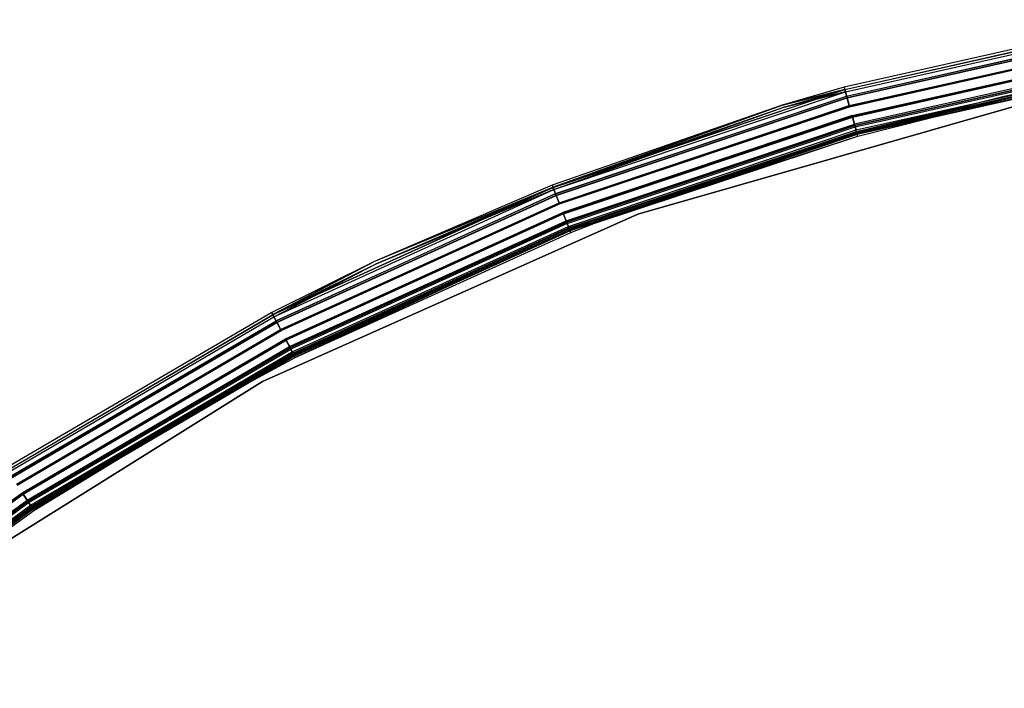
# Model space of a CAD drawing. Extents: x -22.9 to 23, y 4.7 to 50.6.
# Tile 85 of 95: x -12.5 to -4.9, y 45.2 to 50.3. Entities that reach past the tile are written whole.
import ezdxf

# ---------------------------------------------------------------- set-up
doc = ezdxf.new("R2010")
doc.units = 0
doc.header["$LTSCALE"] = 2.54
doc.layers.get('0').update_dxf_attribs({"linetype": 'CONTINUOUS'})

# ---------------------------------------------------------------- blocks, each defined once
blk = doc.blocks.new('HOTEL-MOOD-11783-11791_STL')
at = {"color": 0}
for p, q in [((-3.838, 50.2866, 31.8049), (-6.1424, 49.7698, 31.8049)), ((-3.838, 50.2866, 1.7963), (-6.1424, 49.7698, 1.7963)), ((-3.838, 50.2866, 31.8049), (-6.1424, 49.7698, 31.8049)), ((-3.838, 50.2866, 1.7963), (-6.1424, 49.7698, 1.7963)), ((-6.1374, 49.7517, 31.887), (-3.8348, 50.2682, 31.887)), ((-6.1374, 49.7517, 31.887), (-3.8348, 50.2682, 31.887)), ((-6.1372, 49.7512, 1.7117), (-3.8347, 50.2676, 1.7117)), ((-6.1372, 49.7512, 1.7117), (-3.8347, 50.2676, 1.7117)), ((-6.137, 49.7505, 31.8049), (-3.8346, 50.2669, 31.8049)), ((-6.137, 49.7505, 1.7963), (-3.8346, 50.2669, 1.7963)), ((-6.137, 49.7505, 31.8049), (-3.8346, 50.2669, 31.8049)), ((-6.137, 49.7505, 1.7963), (-3.8346, 50.2669, 1.7963)), ((-6.1325, 49.7344, 31.8783), (-3.8318, 50.2504, 31.8783)), ((-6.1325, 49.7344, 31.8783), (-3.8318, 50.2504, 31.8783)), ((-6.1324, 49.7338, 1.7204), (-3.8317, 50.2498, 1.7204)), ((-6.1324, 49.7338, 1.7204), (-3.8317, 50.2498, 1.7204)), ((-6.1233, 49.7012, 31.9528), (-3.826, 50.2165, 31.9528)), ((-6.1233, 49.7012, 31.9528), (-3.826, 50.2165, 31.9528)), ((-6.1227, 49.6991, 1.6438), (-3.8256, 50.2143, 1.6438)), ((-6.1227, 49.6991, 1.6438), (-3.8256, 50.2143, 1.6438)), ((-6.1199, 49.6892, 31.9371), (-3.8239, 50.2042, 31.9371)), ((-6.1199, 49.6892, 31.9371), (-3.8239, 50.2042, 31.9371)), ((-6.1193, 49.6871, 1.6595), (-3.8235, 50.202, 1.6595)), ((-6.1193, 49.6871, 1.6595), (-3.8235, 50.202, 1.6595)), ((-6.1029, 49.6282, 31.9893), (-3.8132, 50.1417, 31.9893)), ((-6.1029, 49.6282, 31.9893), (-3.8132, 50.1417, 31.9893)), ((-6.1017, 49.6239, 31.9698), (-3.8125, 50.1373, 31.9698)), ((-6.1017, 49.6239, 31.9698), (-3.8125, 50.1373, 31.9698)), ((-6.1017, 49.6238, 1.6061), (-3.8124, 50.1372, 1.6061)), ((-6.1017, 49.6238, 1.6061), (-3.8124, 50.1372, 1.6061)), ((-6.1005, 49.6195, 1.6256), (-3.8117, 50.1328, 1.6256)), ((-6.1005, 49.6195, 1.6256), (-3.8117, 50.1328, 1.6256)), ((-6.0815, 49.5514, 31.9698), (-3.7998, 50.0632, 31.9698)), ((-6.0815, 49.5514, 31.9698), (-3.7998, 50.0632, 31.9698)), ((-6.0803, 49.5471, 31.9893), (-3.7991, 50.0588, 31.9893)), ((-6.0803, 49.5471, 31.9893), (-3.7991, 50.0588, 31.9893)), ((-6.0795, 49.5444, 1.6256), (-3.7986, 50.056, 1.6256)), ((-6.0795, 49.5444, 1.6256), (-3.7986, 50.056, 1.6256)), ((-6.0783, 49.5402, 1.6061), (-3.7978, 50.0517, 1.6061)), ((-6.0783, 49.5402, 1.6061), (-3.7978, 50.0517, 1.6061)), ((-3.7884, 49.9964, 31.9371), (-6.0633, 49.4861, 31.9371)), ((-3.7884, 49.9964, 31.9371), (-6.0633, 49.4861, 31.9371)), ((-6.0607, 49.4768, 1.6593), (-3.7868, 49.9868, 1.6593)), ((-6.0607, 49.4768, 1.6593), (-3.7868, 49.9868, 1.6593)), ((-6.0599, 49.4741, 31.9528), (-3.7863, 49.9841, 31.9528)), ((-6.0599, 49.4741, 31.9528), (-3.7863, 49.9841, 31.9528)), ((-6.0573, 49.4648, 1.6437), (-3.7847, 49.9745, 1.6437)), ((-6.0573, 49.4648, 1.6437), (-3.7847, 49.9745, 1.6437)), ((-6.0506, 49.441, 31.8783), (-3.7805, 49.9501, 31.8783)), ((-6.0506, 49.441, 31.8783), (-3.7805, 49.9501, 31.8783)), ((-6.0476, 49.43, 1.7202), (-3.7786, 49.9389, 1.7202)), ((-6.0476, 49.43, 1.7202), (-3.7786, 49.9389, 1.7202)), ((-6.0461, 49.4248, 31.8049), (-3.7777, 49.9336, 31.8049)), ((-6.0461, 49.4248, 31.8049), (-3.7777, 49.9336, 31.8049)), ((-6.0458, 49.4236, 31.887), (-3.7775, 49.9324, 31.887)), ((-6.0458, 49.4236, 31.887), (-3.7775, 49.9324, 31.887)), ((-6.0427, 49.4126, 1.7115), (-3.7755, 49.9211, 1.7115)), ((-6.0427, 49.4126, 1.7115), (-3.7755, 49.9211, 1.7115)), ((-3.7743, 49.9139, 31.8049), (-6.0408, 49.4056, 31.8049)), ((-3.7743, 49.9139, 31.8049), (-6.0408, 49.4056, 31.8049)), ((-3.7786, 49.9389, 1.7202), (-4.9158, 49.6967, 1.7961)), ((-3.7786, 49.9389, 1.7202), (-4.9158, 49.6967, 1.7961)), ((-3.7756, 49.9217, 1.7961), (-4.9158, 49.6967, 1.7961)), ((-3.7756, 49.9217, 1.7961), (-4.9158, 49.6967, 1.7961)), ((-6.1424, 49.7698, 31.8049), (-6.6173, 49.6317, 31.8049)), ((-6.1424, 49.7698, 1.7963), (-6.6173, 49.6317, 1.7963)), ((-6.1424, 49.7698, 31.8049), (-6.6173, 49.6317, 31.8049)), ((-6.1424, 49.7698, 1.7963), (-6.6173, 49.6317, 1.7963)), ((-6.1424, 49.7698, 31.8049), (-6.1374, 49.7517, 31.887)), ((-6.1424, 49.7698, 31.8049), (-6.1374, 49.7517, 31.887)), ((-6.1424, 49.7698, 1.7963), (-6.1424, 49.7698, 31.8049)), ((-6.1424, 49.7698, 1.7963), (-6.1424, 49.7698, 31.8049)), ((-6.1424, 49.7698, 1.7963), (-6.1372, 49.7512, 1.7117)), ((-6.1424, 49.7698, 1.7963), (-6.1372, 49.7512, 1.7117)), ((-8.3746, 49.0013, 31.887), (-6.1374, 49.7517, 31.887)), ((-8.3746, 49.0013, 31.887), (-6.1374, 49.7517, 31.887)), ((-8.3744, 49.0008, 1.7117), (-6.1372, 49.7512, 1.7117)), ((-8.3744, 49.0008, 1.7117), (-6.1372, 49.7512, 1.7117)), ((-8.368, 48.9845, 31.8783), (-6.1325, 49.7344, 31.8783)), ((-8.368, 48.9845, 31.8783), (-6.1325, 49.7344, 31.8783)), ((-8.3678, 48.984, 1.7204), (-6.1324, 49.7338, 1.7204)), ((-8.3678, 48.984, 1.7204), (-6.1324, 49.7338, 1.7204)), ((-8.3554, 48.9525, 31.9528), (-6.1233, 49.7012, 31.9528)), ((-8.3554, 48.9525, 31.9528), (-6.1233, 49.7012, 31.9528)), ((-8.3546, 48.9504, 1.6438), (-6.1227, 49.6991, 1.6438)), ((-8.3546, 48.9504, 1.6438), (-6.1227, 49.6991, 1.6438)), ((-8.3508, 48.9409, 31.9371), (-6.1199, 49.6892, 31.9371)), ((-8.3508, 48.9409, 31.9371), (-6.1199, 49.6892, 31.9371)), ((-8.35, 48.9388, 1.6595), (-6.1193, 49.6871, 1.6595)), ((-8.35, 48.9388, 1.6595), (-6.1193, 49.6871, 1.6595)), ((-6.6173, 49.6317, 31.8049), (-6.1374, 49.7517, 31.887)), ((-6.6173, 49.6317, 31.8049), (-6.1374, 49.7517, 31.887)), ((-6.1372, 49.7512, 1.7117), (-6.6173, 49.6317, 1.7963)), ((-6.1372, 49.7512, 1.7117), (-6.6173, 49.6317, 1.7963)), ((-6.6115, 49.6126, 31.8049), (-6.137, 49.7505, 31.8049)), ((-6.6115, 49.6126, 1.7963), (-6.137, 49.7505, 1.7963)), ((-6.6115, 49.6126, 31.8049), (-6.137, 49.7505, 31.8049)), ((-6.6115, 49.6126, 1.7963), (-6.137, 49.7505, 1.7963)), ((-6.1325, 49.7344, 31.8783), (-6.6115, 49.6126, 31.8049)), ((-6.1325, 49.7344, 31.8783), (-6.6115, 49.6126, 31.8049)), ((-6.6115, 49.6126, 1.7963), (-6.1324, 49.7338, 1.7204)), ((-6.6115, 49.6126, 1.7963), (-6.1324, 49.7338, 1.7204)), ((-6.1233, 49.7012, 31.9528), (-6.1374, 49.7517, 31.887)), ((-6.1233, 49.7012, 31.9528), (-6.1374, 49.7517, 31.887)), ((-6.1227, 49.6991, 1.6438), (-6.1372, 49.7512, 1.7117)), ((-6.1227, 49.6991, 1.6438), (-6.1372, 49.7512, 1.7117)), ((-6.1325, 49.7344, 31.8783), (-6.137, 49.7505, 31.8049)), ((-6.1325, 49.7344, 31.8783), (-6.137, 49.7505, 31.8049)), ((-6.137, 49.7505, 1.7963), (-6.137, 49.7505, 31.8049)), ((-6.137, 49.7505, 1.7963), (-6.137, 49.7505, 31.8049)), ((-6.137, 49.7505, 1.7963), (-6.1324, 49.7338, 1.7204)), ((-6.137, 49.7505, 1.7963), (-6.1324, 49.7338, 1.7204)), ((-6.1199, 49.6892, 31.9371), (-6.1325, 49.7344, 31.8783)), ((-6.1199, 49.6892, 31.9371), (-6.1325, 49.7344, 31.8783)), ((-6.1324, 49.7338, 1.7204), (-6.1193, 49.6871, 1.6595)), ((-6.1324, 49.7338, 1.7204), (-6.1193, 49.6871, 1.6595)), ((-6.1029, 49.6282, 31.9893), (-6.1233, 49.7012, 31.9528)), ((-6.1029, 49.6282, 31.9893), (-6.1233, 49.7012, 31.9528)), ((-6.1017, 49.6238, 1.6061), (-6.1227, 49.6991, 1.6438)), ((-6.1017, 49.6238, 1.6061), (-6.1227, 49.6991, 1.6438)), ((-6.1017, 49.6239, 31.9698), (-6.1199, 49.6892, 31.9371)), ((-6.1017, 49.6239, 31.9698), (-6.1199, 49.6892, 31.9371)), ((-6.1193, 49.6871, 1.6595), (-6.1005, 49.6195, 1.6256)), ((-6.1193, 49.6871, 1.6595), (-6.1005, 49.6195, 1.6256)), ((-6.0476, 49.43, 1.7202), (-4.9158, 49.6967, 1.7961)), ((-6.0476, 49.43, 1.7202), (-4.9158, 49.6967, 1.7961)), ((-4.9158, 49.6967, 1.7961), (-6.0429, 49.4132, 1.7961)), ((-4.9158, 49.6967, 1.7961), (-6.0429, 49.4132, 1.7961)), ((-6.6173, 49.6317, 31.8049), (-8.3815, 49.0187, 31.8049)), ((-6.6173, 49.6317, 1.7963), (-8.3815, 49.0187, 1.7963)), ((-6.6173, 49.6317, 31.8049), (-8.3815, 49.0187, 31.8049)), ((-6.6173, 49.6317, 1.7963), (-8.3815, 49.0187, 1.7963)), ((-6.6173, 49.6317, 31.8049), (-8.3746, 49.0013, 31.887)), ((-6.6173, 49.6317, 31.8049), (-8.3746, 49.0013, 31.887)), ((-8.3744, 49.0008, 1.7117), (-6.6173, 49.6317, 1.7963)), ((-8.3744, 49.0008, 1.7117), (-6.6173, 49.6317, 1.7963)), ((-8.3742, 49.0001, 31.8049), (-6.6115, 49.6126, 31.8049)), ((-8.3742, 49.0001, 1.7963), (-6.6115, 49.6126, 1.7963)), ((-8.3742, 49.0001, 31.8049), (-6.6115, 49.6126, 31.8049)), ((-8.3742, 49.0001, 1.7963), (-6.6115, 49.6126, 1.7963)), ((-8.368, 48.9845, 31.8783), (-6.6115, 49.6126, 31.8049)), ((-8.368, 48.9845, 31.8783), (-6.6115, 49.6126, 31.8049)), ((-8.3678, 48.984, 1.7204), (-6.6115, 49.6126, 1.7963)), ((-8.3678, 48.984, 1.7204), (-6.6115, 49.6126, 1.7963)), ((-8.3276, 48.8819, 31.9893), (-6.1029, 49.6282, 31.9893)), ((-8.3276, 48.8819, 31.9893), (-6.1029, 49.6282, 31.9893)), ((-8.326, 48.8778, 31.9698), (-6.1017, 49.6239, 31.9698)), ((-8.326, 48.8778, 31.9698), (-6.1017, 49.6239, 31.9698)), ((-8.3259, 48.8777, 1.6061), (-6.1017, 49.6238, 1.6061)), ((-8.3259, 48.8777, 1.6061), (-6.1017, 49.6238, 1.6061)), ((-8.3243, 48.8735, 1.6256), (-6.1005, 49.6195, 1.6256)), ((-8.3243, 48.8735, 1.6256), (-6.1005, 49.6195, 1.6256)), ((-4.6955, 49.6628, 1.8265), (-7.7243, 48.7943, 1.8265)), ((-7.7243, 48.7943, 1.8065), (-4.6955, 49.6628, 1.8065)), ((-4.6955, 49.6628, 1.8265), (-7.7243, 48.7943, 1.8265)), ((-7.7243, 48.7943, 1.8065), (-4.6955, 49.6628, 1.8065)), ((-6.6173, 49.6317, 1.7963), (-6.6173, 49.6317, 31.8049)), ((-6.6173, 49.6317, 1.7963), (-6.6173, 49.6317, 31.8049)), ((-6.6115, 49.6126, 1.7963), (-6.6115, 49.6126, 31.8049)), ((-6.6115, 49.6126, 1.7963), (-6.6115, 49.6126, 31.8049)), ((-4.9114, 49.6771, 1.7961), (-6.0427, 49.4126, 1.7115)), ((-4.9114, 49.6771, 1.7961), (-6.0427, 49.4126, 1.7115)), ((-6.0375, 49.3939, 1.7961), (-4.9114, 49.6771, 1.7961)), ((-6.0375, 49.3939, 1.7961), (-4.9114, 49.6771, 1.7961)), ((-6.0815, 49.5514, 31.9698), (-8.2984, 48.8078, 31.9698)), ((-6.0815, 49.5514, 31.9698), (-8.2984, 48.8078, 31.9698)), ((-8.2968, 48.8037, 31.9893), (-6.0803, 49.5471, 31.9893)), ((-8.2968, 48.8037, 31.9893), (-6.0803, 49.5471, 31.9893)), ((-8.2958, 48.801, 1.6256), (-6.0795, 49.5444, 1.6256)), ((-8.2958, 48.801, 1.6256), (-6.0795, 49.5444, 1.6256)), ((-8.2941, 48.7969, 1.6061), (-6.0783, 49.5402, 1.6061)), ((-8.2941, 48.7969, 1.6061), (-6.0783, 49.5402, 1.6061)), ((-6.0815, 49.5514, 31.9698), (-6.0633, 49.4861, 31.9371)), ((-6.0815, 49.5514, 31.9698), (-6.0633, 49.4861, 31.9371)), ((-6.0599, 49.4741, 31.9528), (-6.0803, 49.5471, 31.9893)), ((-6.0599, 49.4741, 31.9528), (-6.0803, 49.5471, 31.9893)), ((-6.0795, 49.5444, 1.6256), (-6.0607, 49.4768, 1.6593)), ((-6.0795, 49.5444, 1.6256), (-6.0607, 49.4768, 1.6593)), ((-6.0573, 49.4648, 1.6437), (-6.0783, 49.5402, 1.6061)), ((-6.0573, 49.4648, 1.6437), (-6.0783, 49.5402, 1.6061)), ((-8.2736, 48.7447, 31.9371), (-6.0633, 49.4861, 31.9371)), ((-8.2736, 48.7447, 31.9371), (-6.0633, 49.4861, 31.9371)), ((-8.27, 48.7357, 1.6593), (-6.0607, 49.4768, 1.6593)), ((-8.27, 48.7357, 1.6593), (-6.0607, 49.4768, 1.6593)), ((-8.269, 48.7331, 31.9528), (-6.0599, 49.4741, 31.9528)), ((-8.269, 48.7331, 31.9528), (-6.0599, 49.4741, 31.9528)), ((-8.2655, 48.7241, 1.6437), (-6.0573, 49.4648, 1.6437)), ((-8.2655, 48.7241, 1.6437), (-6.0573, 49.4648, 1.6437)), ((-6.0506, 49.441, 31.8783), (-6.0633, 49.4861, 31.9371)), ((-6.0506, 49.441, 31.8783), (-6.0633, 49.4861, 31.9371)), ((-6.0607, 49.4768, 1.6593), (-6.0476, 49.43, 1.7202)), ((-6.0607, 49.4768, 1.6593), (-6.0476, 49.43, 1.7202)), ((-6.0458, 49.4236, 31.887), (-6.0599, 49.4741, 31.9528)), ((-6.0458, 49.4236, 31.887), (-6.0599, 49.4741, 31.9528)), ((-6.0427, 49.4126, 1.7115), (-6.0573, 49.4648, 1.6437)), ((-6.0427, 49.4126, 1.7115), (-6.0573, 49.4648, 1.6437)), ((-8.2564, 48.7011, 31.8783), (-6.0506, 49.441, 31.8783)), ((-8.2564, 48.7011, 31.8783), (-6.0506, 49.441, 31.8783)), ((-8.2522, 48.6905, 1.7202), (-6.0476, 49.43, 1.7202)), ((-8.2522, 48.6905, 1.7202), (-6.0476, 49.43, 1.7202)), ((-8.2503, 48.6855, 31.8049), (-6.0461, 49.4248, 31.8049)), ((-8.2503, 48.6855, 31.8049), (-6.0461, 49.4248, 31.8049)), ((-8.2498, 48.6843, 31.887), (-6.0458, 49.4236, 31.887)), ((-8.2498, 48.6843, 31.887), (-6.0458, 49.4236, 31.887)), ((-8.2456, 48.6737, 1.7115), (-6.0427, 49.4126, 1.7115)), ((-8.2456, 48.6737, 1.7115), (-6.0427, 49.4126, 1.7115)), ((-8.2456, 48.6737, 1.7115), (-6.0375, 49.3939, 1.7961)), ((-8.2456, 48.6737, 1.7115), (-6.0375, 49.3939, 1.7961)), ((-6.0408, 49.4056, 31.8049), (-8.2429, 48.6669, 31.8049)), ((-6.0408, 49.4056, 31.8049), (-8.2429, 48.6669, 31.8049)), ((-8.0695, 48.7429, 1.7961), (-6.0476, 49.43, 1.7202)), ((-8.0695, 48.7429, 1.7961), (-6.0476, 49.43, 1.7202)), ((-6.0429, 49.4132, 1.7961), (-8.0695, 48.7429, 1.7961)), ((-6.0429, 49.4132, 1.7961), (-8.0695, 48.7429, 1.7961)), ((-6.0429, 49.4132, 1.7961), (-8.0623, 48.7242, 1.7961)), ((-6.0429, 49.4132, 1.7961), (-8.0623, 48.7242, 1.7961)), ((-8.0623, 48.7242, 1.7961), (-6.0375, 49.3939, 1.7961)), ((-8.0623, 48.7242, 1.7961), (-6.0375, 49.3939, 1.7961)), ((-6.0461, 49.4248, 31.8049), (-6.0506, 49.441, 31.8783)), ((-6.0461, 49.4248, 31.8049), (-6.0506, 49.441, 31.8783)), ((-6.0429, 49.4132, 1.7961), (-6.0476, 49.43, 1.7202)), ((-6.0429, 49.4132, 1.7961), (-6.0476, 49.43, 1.7202)), ((-6.0408, 49.4056, 31.8049), (-6.0458, 49.4236, 31.887)), ((-6.0408, 49.4056, 31.8049), (-6.0458, 49.4236, 31.887)), ((-6.0375, 49.3939, 1.7961), (-6.0427, 49.4126, 1.7115)), ((-6.0375, 49.3939, 1.7961), (-6.0427, 49.4126, 1.7115)), ((-8.3815, 49.0187, 31.8049), (-9.7434, 48.4309, 31.8049)), ((-8.3815, 49.0187, 1.7963), (-9.7434, 48.4309, 1.7963)), ((-8.3815, 49.0187, 31.8049), (-9.7434, 48.4309, 31.8049)), ((-8.3815, 49.0187, 1.7963), (-9.7434, 48.4309, 1.7963)), ((-8.3815, 49.0187, 31.8049), (-8.3746, 49.0013, 31.887)), ((-8.3815, 49.0187, 31.8049), (-8.3746, 49.0013, 31.887)), ((-8.3815, 49.0187, 1.7963), (-8.3815, 49.0187, 31.8049)), ((-8.3815, 49.0187, 1.7963), (-8.3815, 49.0187, 31.8049)), ((-8.3815, 49.0187, 1.7963), (-8.3744, 49.0008, 1.7117)), ((-8.3815, 49.0187, 1.7963), (-8.3744, 49.0008, 1.7117)), ((-10.5229, 48.0248, 31.887), (-8.3746, 49.0013, 31.887)), ((-10.5229, 48.0248, 31.887), (-8.3746, 49.0013, 31.887)), ((-8.3744, 49.0008, 1.7117), (-10.5226, 48.0243, 1.7117)), ((-8.3744, 49.0008, 1.7117), (-10.5226, 48.0243, 1.7117)), ((-10.5146, 48.0088, 31.8783), (-8.368, 48.9845, 31.8783)), ((-10.5146, 48.0088, 31.8783), (-8.368, 48.9845, 31.8783)), ((-10.5143, 48.0083, 1.7204), (-8.3678, 48.984, 1.7204)), ((-10.5143, 48.0083, 1.7204), (-8.3678, 48.984, 1.7204)), ((-10.4987, 47.9782, 31.9528), (-8.3554, 48.9525, 31.9528)), ((-10.4987, 47.9782, 31.9528), (-8.3554, 48.9525, 31.9528)), ((-8.3546, 48.9504, 1.6438), (-10.4977, 47.9762, 1.6438)), ((-8.3546, 48.9504, 1.6438), (-10.4977, 47.9762, 1.6438)), ((-10.493, 47.9671, 31.9371), (-8.3508, 48.9409, 31.9371)), ((-10.493, 47.9671, 31.9371), (-8.3508, 48.9409, 31.9371)), ((-10.492, 47.9652, 1.6595), (-8.35, 48.9388, 1.6595)), ((-10.492, 47.9652, 1.6595), (-8.35, 48.9388, 1.6595)), ((-8.3746, 49.0013, 31.887), (-9.7434, 48.4309, 31.8049)), ((-8.3746, 49.0013, 31.887), (-9.7434, 48.4309, 31.8049)), ((-8.3744, 49.0008, 1.7117), (-9.7434, 48.4309, 1.7963)), ((-8.3744, 49.0008, 1.7117), (-9.7434, 48.4309, 1.7963)), ((-9.7348, 48.4128, 31.8049), (-8.3742, 49.0001, 31.8049)), ((-9.7348, 48.4128, 1.7963), (-8.3742, 49.0001, 1.7963)), ((-9.7348, 48.4128, 31.8049), (-8.3742, 49.0001, 31.8049)), ((-9.7348, 48.4128, 1.7963), (-8.3742, 49.0001, 1.7963)), ((-8.368, 48.9845, 31.8783), (-9.7348, 48.4128, 31.8049)), ((-8.368, 48.9845, 31.8783), (-9.7348, 48.4128, 31.8049)), ((-9.7348, 48.4128, 1.7963), (-8.3678, 48.984, 1.7204)), ((-9.7348, 48.4128, 1.7963), (-8.3678, 48.984, 1.7204)), ((-8.3554, 48.9525, 31.9528), (-8.3746, 49.0013, 31.887)), ((-8.3554, 48.9525, 31.9528), (-8.3746, 49.0013, 31.887)), ((-8.3546, 48.9504, 1.6438), (-8.3744, 49.0008, 1.7117)), ((-8.3546, 48.9504, 1.6438), (-8.3744, 49.0008, 1.7117)), ((-8.3742, 49.0001, 31.8049), (-8.368, 48.9845, 31.8783)), ((-8.3742, 49.0001, 31.8049), (-8.368, 48.9845, 31.8783)), ((-8.3742, 49.0001, 1.7963), (-8.3742, 49.0001, 31.8049)), ((-8.3742, 49.0001, 1.7963), (-8.3742, 49.0001, 31.8049)), ((-8.3742, 49.0001, 1.7963), (-8.3678, 48.984, 1.7204)), ((-8.3742, 49.0001, 1.7963), (-8.3678, 48.984, 1.7204)), ((-8.3508, 48.9409, 31.9371), (-8.368, 48.9845, 31.8783)), ((-8.3508, 48.9409, 31.9371), (-8.368, 48.9845, 31.8783)), ((-8.3678, 48.984, 1.7204), (-8.35, 48.9388, 1.6595)), ((-8.3678, 48.984, 1.7204), (-8.35, 48.9388, 1.6595)), ((-8.3276, 48.8819, 31.9893), (-8.3554, 48.9525, 31.9528)), ((-8.3276, 48.8819, 31.9893), (-8.3554, 48.9525, 31.9528)), ((-8.3259, 48.8777, 1.6061), (-8.3546, 48.9504, 1.6438)), ((-8.3259, 48.8777, 1.6061), (-8.3546, 48.9504, 1.6438)), ((-8.326, 48.8778, 31.9698), (-8.3508, 48.9409, 31.9371)), ((-8.326, 48.8778, 31.9698), (-8.3508, 48.9409, 31.9371)), ((-8.35, 48.9388, 1.6595), (-8.3243, 48.8735, 1.6256)), ((-8.35, 48.9388, 1.6595), (-8.3243, 48.8735, 1.6256)), ((-10.4638, 47.9109, 31.9893), (-8.3276, 48.8819, 31.9893)), ((-10.4638, 47.9109, 31.9893), (-8.3276, 48.8819, 31.9893)), ((-8.326, 48.8778, 31.9698), (-10.4618, 47.907, 31.9698)), ((-8.326, 48.8778, 31.9698), (-10.4618, 47.907, 31.9698)), ((-8.3259, 48.8777, 1.6061), (-10.4617, 47.9068, 1.6061)), ((-8.3259, 48.8777, 1.6061), (-10.4617, 47.9068, 1.6061)), ((-10.4597, 47.9029, 1.6256), (-8.3243, 48.8735, 1.6256)), ((-10.4597, 47.9029, 1.6256), (-8.3243, 48.8735, 1.6256)), ((-7.7243, 48.7943, 1.8265), (-10.6027, 47.5128, 1.8265)), ((-10.6027, 47.5128, 1.8065), (-7.7243, 48.7943, 1.8065)), ((-7.7243, 48.7943, 1.8265), (-10.6027, 47.5128, 1.8265)), ((-10.6027, 47.5128, 1.8065), (-7.7243, 48.7943, 1.8065)), ((-10.4272, 47.8402, 31.9698), (-8.2984, 48.8078, 31.9698)), ((-10.4272, 47.8402, 31.9698), (-8.2984, 48.8078, 31.9698)), ((-10.4251, 47.8362, 31.9893), (-8.2968, 48.8037, 31.9893)), ((-10.4251, 47.8362, 31.9893), (-8.2968, 48.8037, 31.9893)), ((-10.4238, 47.8337, 1.6256), (-8.2958, 48.801, 1.6256)), ((-10.4238, 47.8337, 1.6256), (-8.2958, 48.801, 1.6256)), ((-8.2941, 48.7969, 1.6061), (-10.4218, 47.8298, 1.6061)), ((-8.2941, 48.7969, 1.6061), (-10.4218, 47.8298, 1.6061)), ((-8.2736, 48.7447, 31.9371), (-8.2984, 48.8078, 31.9698)), ((-8.2736, 48.7447, 31.9371), (-8.2984, 48.8078, 31.9698)), ((-8.269, 48.7331, 31.9528), (-8.2968, 48.8037, 31.9893)), ((-8.269, 48.7331, 31.9528), (-8.2968, 48.8037, 31.9893)), ((-8.2958, 48.801, 1.6256), (-8.27, 48.7357, 1.6593)), ((-8.2958, 48.801, 1.6256), (-8.27, 48.7357, 1.6593)), ((-8.2655, 48.7241, 1.6437), (-8.2941, 48.7969, 1.6061)), ((-8.2655, 48.7241, 1.6437), (-8.2941, 48.7969, 1.6061)), ((-7.7243, 48.7943, 1.8265), (-7.7243, 48.7943, 1.8065)), ((-7.7243, 48.7943, 1.8265), (-7.7243, 48.7943, 1.8065)), ((-10.396, 47.78, 31.9371), (-8.2736, 48.7447, 31.9371)), ((-10.396, 47.78, 31.9371), (-8.2736, 48.7447, 31.9371)), ((-10.3915, 47.7714, 1.6593), (-8.27, 48.7357, 1.6593)), ((-10.3915, 47.7714, 1.6593), (-8.27, 48.7357, 1.6593)), ((-10.3902, 47.7689, 31.9528), (-8.269, 48.7331, 31.9528)), ((-10.3902, 47.7689, 31.9528), (-8.269, 48.7331, 31.9528)), ((-8.2655, 48.7241, 1.6437), (-10.3858, 47.7603, 1.6437)), ((-8.2655, 48.7241, 1.6437), (-10.3858, 47.7603, 1.6437)), ((-8.2564, 48.7011, 31.8783), (-8.2736, 48.7447, 31.9371)), ((-8.2564, 48.7011, 31.8783), (-8.2736, 48.7447, 31.9371)), ((-8.27, 48.7357, 1.6593), (-8.2522, 48.6905, 1.7202)), ((-8.27, 48.7357, 1.6593), (-8.2522, 48.6905, 1.7202)), ((-8.2498, 48.6843, 31.887), (-8.269, 48.7331, 31.9528)), ((-8.2498, 48.6843, 31.887), (-8.269, 48.7331, 31.9528)), ((-8.2456, 48.6737, 1.7115), (-8.2655, 48.7241, 1.6437)), ((-8.2456, 48.6737, 1.7115), (-8.2655, 48.7241, 1.6437)), ((-8.0695, 48.7429, 1.7961), (-8.2522, 48.6905, 1.7202)), ((-8.0695, 48.7429, 1.7961), (-8.2522, 48.6905, 1.7202)), ((-8.0695, 48.7429, 1.7961), (-8.2458, 48.6743, 1.7961)), ((-8.0695, 48.7429, 1.7961), (-8.2458, 48.6743, 1.7961)), ((-8.2456, 48.6737, 1.7115), (-8.0623, 48.7242, 1.7961)), ((-8.2456, 48.6737, 1.7115), (-8.0623, 48.7242, 1.7961)), ((-8.2385, 48.6557, 1.7961), (-8.0623, 48.7242, 1.7961)), ((-8.2385, 48.6557, 1.7961), (-8.0623, 48.7242, 1.7961)), ((-10.3744, 47.7383, 31.8783), (-8.2564, 48.7011, 31.8783)), ((-10.3744, 47.7383, 31.8783), (-8.2564, 48.7011, 31.8783)), ((-10.3692, 47.7282, 1.7202), (-8.2522, 48.6905, 1.7202)), ((-10.3692, 47.7282, 1.7202), (-8.2522, 48.6905, 1.7202)), ((-10.3667, 47.7235, 31.8049), (-8.2503, 48.6855, 31.8049)), ((-10.3667, 47.7235, 31.8049), (-8.2503, 48.6855, 31.8049)), ((-10.3661, 47.7223, 31.887), (-8.2498, 48.6843, 31.887)), ((-10.3661, 47.7223, 31.887), (-8.2498, 48.6843, 31.887)), ((-8.2458, 48.6743, 1.7961), (-10.3611, 47.7127, 1.7961)), ((-8.2458, 48.6743, 1.7961), (-10.3611, 47.7127, 1.7961)), ((-8.2456, 48.6737, 1.7115), (-10.3609, 47.7122, 1.7115)), ((-8.2456, 48.6737, 1.7115), (-10.3609, 47.7122, 1.7115)), ((-8.2429, 48.6669, 31.8049), (-10.3575, 47.7057, 31.8049)), ((-8.2429, 48.6669, 31.8049), (-10.3575, 47.7057, 31.8049)), ((-8.2458, 48.6743, 1.7961), (-10.3519, 47.695, 1.7961)), ((-8.2458, 48.6743, 1.7961), (-10.3519, 47.695, 1.7961)), ((-10.3519, 47.695, 1.7961), (-8.2385, 48.6557, 1.7961)), ((-10.3519, 47.695, 1.7961), (-8.2385, 48.6557, 1.7961)), ((-8.2503, 48.6855, 31.8049), (-8.2564, 48.7011, 31.8783)), ((-8.2503, 48.6855, 31.8049), (-8.2564, 48.7011, 31.8783)), ((-8.2458, 48.6743, 1.7961), (-8.2522, 48.6905, 1.7202)), ((-8.2458, 48.6743, 1.7961), (-8.2522, 48.6905, 1.7202)), ((-8.2429, 48.6669, 31.8049), (-8.2498, 48.6843, 31.887)), ((-8.2429, 48.6669, 31.8049), (-8.2498, 48.6843, 31.887)), ((-8.2385, 48.6557, 1.7961), (-8.2456, 48.6737, 1.7115)), ((-8.2385, 48.6557, 1.7961), (-8.2456, 48.6737, 1.7115)), ((-9.7434, 48.4309, 31.8049), (-10.5315, 48.0414, 31.8049)), ((-9.7434, 48.4309, 1.7963), (-10.5315, 48.0414, 1.7963)), ((-9.7434, 48.4309, 31.8049), (-10.5315, 48.0414, 31.8049)), ((-9.7434, 48.4309, 1.7963), (-10.5315, 48.0414, 1.7963)), ((-9.7434, 48.4309, 31.8049), (-10.5229, 48.0248, 31.887)), ((-9.7434, 48.4309, 31.8049), (-10.5229, 48.0248, 31.887)), ((-9.7434, 48.4309, 1.7963), (-10.5226, 48.0243, 1.7117)), ((-9.7434, 48.4309, 1.7963), (-10.5226, 48.0243, 1.7117)), ((-10.5223, 48.0237, 31.8049), (-9.7348, 48.4128, 31.8049)), ((-10.5223, 48.0237, 1.7963), (-9.7348, 48.4128, 1.7963)), ((-10.5223, 48.0237, 31.8049), (-9.7348, 48.4128, 31.8049)), ((-10.5223, 48.0237, 1.7963), (-9.7348, 48.4128, 1.7963)), ((-10.5146, 48.0088, 31.8783), (-9.7348, 48.4128, 31.8049)), ((-10.5146, 48.0088, 31.8783), (-9.7348, 48.4128, 31.8049)), ((-10.5143, 48.0083, 1.7204), (-9.7348, 48.4128, 1.7963)), ((-10.5143, 48.0083, 1.7204), (-9.7348, 48.4128, 1.7963)), ((-9.7434, 48.4309, 1.7963), (-9.7434, 48.4309, 31.8049)), ((-9.7434, 48.4309, 1.7963), (-9.7434, 48.4309, 31.8049)), ((-9.7348, 48.4128, 1.7963), (-9.7348, 48.4128, 31.8049)), ((-9.7348, 48.4128, 1.7963), (-9.7348, 48.4128, 31.8049)), ((-10.5315, 48.0414, 31.8049), (-12.5696, 46.8482, 31.8049)), ((-10.5315, 48.0414, 1.7963), (-12.5696, 46.8482, 1.7963)), ((-10.5315, 48.0414, 31.8049), (-12.5696, 46.8482, 31.8049)), ((-10.5315, 48.0414, 1.7963), (-12.5696, 46.8482, 1.7963)), ((-12.5593, 46.8326, 31.887), (-10.5229, 48.0248, 31.887)), ((-12.5593, 46.8326, 31.887), (-10.5229, 48.0248, 31.887)), ((-12.559, 46.8321, 1.7117), (-10.5226, 48.0243, 1.7117)), ((-12.559, 46.8321, 1.7117), (-10.5226, 48.0243, 1.7117)), ((-10.5315, 48.0414, 31.8049), (-10.5229, 48.0248, 31.887)), ((-10.5315, 48.0414, 31.8049), (-10.5229, 48.0248, 31.887)), ((-10.5315, 48.0414, 1.7963), (-10.5315, 48.0414, 31.8049)), ((-10.5315, 48.0414, 1.7963), (-10.5315, 48.0414, 31.8049)), ((-10.5226, 48.0243, 1.7117), (-10.5315, 48.0414, 1.7963)), ((-10.5226, 48.0243, 1.7117), (-10.5315, 48.0414, 1.7963)), ((-10.4987, 47.9782, 31.9528), (-10.5229, 48.0248, 31.887)), ((-10.4987, 47.9782, 31.9528), (-10.5229, 48.0248, 31.887)), ((-10.4977, 47.9762, 1.6438), (-10.5226, 48.0243, 1.7117)), ((-10.4977, 47.9762, 1.6438), (-10.5226, 48.0243, 1.7117)), ((-12.5586, 46.8315, 31.8049), (-10.5223, 48.0237, 31.8049)), ((-12.5586, 46.8315, 1.7963), (-10.5223, 48.0237, 1.7963)), ((-12.5586, 46.8315, 31.8049), (-10.5223, 48.0237, 31.8049)), ((-12.5586, 46.8315, 1.7963), (-10.5223, 48.0237, 1.7963)), ((-12.5494, 46.8175, 31.8783), (-10.5146, 48.0088, 31.8783)), ((-12.5494, 46.8175, 31.8783), (-10.5146, 48.0088, 31.8783)), ((-12.5491, 46.817, 1.7204), (-10.5143, 48.0083, 1.7204)), ((-12.5491, 46.817, 1.7204), (-10.5143, 48.0083, 1.7204)), ((-12.5305, 46.7887, 31.9528), (-10.4987, 47.9782, 31.9528)), ((-12.5305, 46.7887, 31.9528), (-10.4987, 47.9782, 31.9528)), ((-12.5293, 46.7869, 1.6438), (-10.4977, 47.9762, 1.6438)), ((-12.5293, 46.7869, 1.6438), (-10.4977, 47.9762, 1.6438)), ((-10.493, 47.9671, 31.9371), (-12.5237, 46.7783, 31.9371)), ((-10.493, 47.9671, 31.9371), (-12.5237, 46.7783, 31.9371)), ((-12.5224, 46.7765, 1.6595), (-10.492, 47.9652, 1.6595)), ((-12.5224, 46.7765, 1.6595), (-10.492, 47.9652, 1.6595)), ((-10.5223, 48.0237, 31.8049), (-10.5146, 48.0088, 31.8783)), ((-10.5223, 48.0237, 31.8049), (-10.5146, 48.0088, 31.8783)), ((-10.5223, 48.0237, 1.7963), (-10.5223, 48.0237, 31.8049)), ((-10.5223, 48.0237, 1.7963), (-10.5223, 48.0237, 31.8049)), ((-10.5223, 48.0237, 1.7963), (-10.5143, 48.0083, 1.7204)), ((-10.5223, 48.0237, 1.7963), (-10.5143, 48.0083, 1.7204)), ((-10.493, 47.9671, 31.9371), (-10.5146, 48.0088, 31.8783)), ((-10.493, 47.9671, 31.9371), (-10.5146, 48.0088, 31.8783)), ((-10.5143, 48.0083, 1.7204), (-10.492, 47.9652, 1.6595)), ((-10.5143, 48.0083, 1.7204), (-10.492, 47.9652, 1.6595)), ((-10.4638, 47.9109, 31.9893), (-10.4987, 47.9782, 31.9528)), ((-10.4638, 47.9109, 31.9893), (-10.4987, 47.9782, 31.9528)), ((-10.4617, 47.9068, 1.6061), (-10.4977, 47.9762, 1.6438)), ((-10.4617, 47.9068, 1.6061), (-10.4977, 47.9762, 1.6438)), ((-10.493, 47.9671, 31.9371), (-10.4618, 47.907, 31.9698)), ((-10.493, 47.9671, 31.9371), (-10.4618, 47.907, 31.9698)), ((-10.492, 47.9652, 1.6595), (-10.4597, 47.9029, 1.6256)), ((-10.492, 47.9652, 1.6595), (-10.4597, 47.9029, 1.6256)), ((-12.4889, 46.7254, 31.9893), (-10.4638, 47.9109, 31.9893)), ((-12.4889, 46.7254, 31.9893), (-10.4638, 47.9109, 31.9893)), ((-12.4864, 46.7217, 31.9698), (-10.4618, 47.907, 31.9698)), ((-12.4864, 46.7217, 31.9698), (-10.4618, 47.907, 31.9698)), ((-12.4864, 46.7215, 1.6061), (-10.4617, 47.9068, 1.6061)), ((-12.4864, 46.7215, 1.6061), (-10.4617, 47.9068, 1.6061)), ((-12.4839, 46.7178, 1.6256), (-10.4597, 47.9029, 1.6256)), ((-12.4839, 46.7178, 1.6256), (-10.4597, 47.9029, 1.6256)), ((-12.4451, 46.6588, 31.9698), (-10.4272, 47.8402, 31.9698)), ((-12.4451, 46.6588, 31.9698), (-10.4272, 47.8402, 31.9698)), ((-12.4427, 46.655, 31.9893), (-10.4251, 47.8362, 31.9893)), ((-12.4427, 46.655, 31.9893), (-10.4251, 47.8362, 31.9893)), ((-12.4412, 46.6527, 1.6256), (-10.4238, 47.8337, 1.6256)), ((-12.4412, 46.6527, 1.6256), (-10.4238, 47.8337, 1.6256)), ((-12.4387, 46.649, 1.6061), (-10.4218, 47.8298, 1.6061)), ((-12.4387, 46.649, 1.6061), (-10.4218, 47.8298, 1.6061)), ((-10.396, 47.78, 31.9371), (-10.4272, 47.8402, 31.9698)), ((-10.396, 47.78, 31.9371), (-10.4272, 47.8402, 31.9698)), ((-10.3902, 47.7689, 31.9528), (-10.4251, 47.8362, 31.9893)), ((-10.3902, 47.7689, 31.9528), (-10.4251, 47.8362, 31.9893)), ((-10.4238, 47.8337, 1.6256), (-10.3915, 47.7714, 1.6593)), ((-10.4238, 47.8337, 1.6256), (-10.3915, 47.7714, 1.6593)), ((-10.3858, 47.7603, 1.6437), (-10.4218, 47.8298, 1.6061)), ((-10.3858, 47.7603, 1.6437), (-10.4218, 47.8298, 1.6061)), ((-12.4079, 46.6021, 31.9371), (-10.396, 47.78, 31.9371)), ((-12.4079, 46.6021, 31.9371), (-10.396, 47.78, 31.9371)), ((-12.4026, 46.594, 1.6593), (-10.3915, 47.7714, 1.6593)), ((-12.4026, 46.594, 1.6593), (-10.3915, 47.7714, 1.6593)), ((-12.4011, 46.5917, 31.9528), (-10.3902, 47.7689, 31.9528)), ((-12.4011, 46.5917, 31.9528), (-10.3902, 47.7689, 31.9528)), ((-12.3958, 46.5836, 1.6437), (-10.3858, 47.7603, 1.6437)), ((-12.3958, 46.5836, 1.6437), (-10.3858, 47.7603, 1.6437)), ((-12.3822, 46.5629, 31.8783), (-10.3744, 47.7383, 31.8783)), ((-12.3822, 46.5629, 31.8783), (-10.3744, 47.7383, 31.8783)), ((-12.3759, 46.5534, 1.7202), (-10.3692, 47.7282, 1.7202)), ((-12.3759, 46.5534, 1.7202), (-10.3692, 47.7282, 1.7202)), ((-12.373, 46.5489, 31.8049), (-10.3667, 47.7235, 31.8049)), ((-12.373, 46.5489, 31.8049), (-10.3667, 47.7235, 31.8049)), ((-12.3723, 46.5478, 31.887), (-10.3661, 47.7223, 31.887)), ((-12.3723, 46.5478, 31.887), (-10.3661, 47.7223, 31.887)), ((-10.3692, 47.7282, 1.7202), (-11.0507, 47.34, 1.7961)), ((-10.3692, 47.7282, 1.7202), (-11.0507, 47.34, 1.7961)), ((-10.3744, 47.7383, 31.8783), (-10.396, 47.78, 31.9371)), ((-10.3744, 47.7383, 31.8783), (-10.396, 47.78, 31.9371)), ((-10.3915, 47.7714, 1.6593), (-10.3692, 47.7282, 1.7202)), ((-10.3915, 47.7714, 1.6593), (-10.3692, 47.7282, 1.7202)), ((-10.3661, 47.7223, 31.887), (-10.3902, 47.7689, 31.9528)), ((-10.3661, 47.7223, 31.887), (-10.3902, 47.7689, 31.9528)), ((-10.3609, 47.7122, 1.7115), (-10.3858, 47.7603, 1.6437)), ((-10.3609, 47.7122, 1.7115), (-10.3858, 47.7603, 1.6437)), ((-10.3667, 47.7235, 31.8049), (-10.3744, 47.7383, 31.8783)), ((-10.3667, 47.7235, 31.8049), (-10.3744, 47.7383, 31.8783)), ((-10.3692, 47.7282, 1.7202), (-10.3611, 47.7127, 1.7961)), ((-10.3692, 47.7282, 1.7202), (-10.3611, 47.7127, 1.7961)), ((-10.3575, 47.7057, 31.8049), (-10.3661, 47.7223, 31.887)), ((-10.3575, 47.7057, 31.8049), (-10.3661, 47.7223, 31.887)), ((-12.366, 46.5383, 1.7115), (-10.3609, 47.7122, 1.7115)), ((-12.366, 46.5383, 1.7115), (-10.3609, 47.7122, 1.7115)), ((-10.3575, 47.7057, 31.8049), (-12.362, 46.5322, 31.8049)), ((-10.3575, 47.7057, 31.8049), (-12.362, 46.5322, 31.8049)), ((-10.3611, 47.7127, 1.7961), (-11.0507, 47.34, 1.7961)), ((-10.3611, 47.7127, 1.7961), (-11.0507, 47.34, 1.7961)), ((-11.0409, 47.3226, 1.7961), (-10.3609, 47.7122, 1.7115)), ((-11.0409, 47.3226, 1.7961), (-10.3609, 47.7122, 1.7115)), ((-11.0409, 47.3226, 1.7961), (-10.3519, 47.695, 1.7961)), ((-11.0409, 47.3226, 1.7961), (-10.3519, 47.695, 1.7961)), ((-10.3519, 47.695, 1.7961), (-10.3609, 47.7122, 1.7115)), ((-10.3519, 47.695, 1.7961), (-10.3609, 47.7122, 1.7115)), ((-10.6027, 47.5128, 1.8265), (-13.2747, 45.8431, 1.8265)), ((-13.2747, 45.8431, 1.8065), (-10.6027, 47.5128, 1.8065)), ((-10.6027, 47.5128, 1.8265), (-13.2747, 45.8431, 1.8265)), ((-13.2747, 45.8431, 1.8065), (-10.6027, 47.5128, 1.8065)), ((-10.6027, 47.5128, 1.8265), (-10.6027, 47.5128, 1.8065)), ((-10.6027, 47.5128, 1.8265), (-10.6027, 47.5128, 1.8065)), ((-12.3759, 46.5534, 1.7202), (-11.0507, 47.34, 1.7961)), ((-12.3759, 46.5534, 1.7202), (-11.0507, 47.34, 1.7961)), ((-11.0507, 47.34, 1.7961), (-12.3664, 46.5388, 1.7961)), ((-11.0507, 47.34, 1.7961), (-12.3664, 46.5388, 1.7961)), ((-12.366, 46.5383, 1.7115), (-11.0409, 47.3226, 1.7961)), ((-12.366, 46.5383, 1.7115), (-11.0409, 47.3226, 1.7961)), ((-11.0507, 47.34, 1.7961), (-12.3554, 46.5221, 1.7961)), ((-11.0507, 47.34, 1.7961), (-12.3554, 46.5221, 1.7961)), ((-12.3554, 46.5221, 1.7961), (-11.0409, 47.3226, 1.7961)), ((-12.3554, 46.5221, 1.7961), (-11.0409, 47.3226, 1.7961)), ((-14.3309, 45.2761, 31.9698), (-12.4451, 46.6588, 31.9698)), ((-14.3309, 45.2761, 31.9698), (-12.4451, 46.6588, 31.9698)), ((-14.3281, 45.2727, 31.9893), (-12.4427, 46.655, 31.9893)), ((-14.3281, 45.2727, 31.9893), (-12.4427, 46.655, 31.9893)), ((-14.3264, 45.2705, 1.6256), (-12.4412, 46.6527, 1.6256)), ((-14.3264, 45.2705, 1.6256), (-12.4412, 46.6527, 1.6256)), ((-14.3235, 45.2671, 1.6061), (-12.4387, 46.649, 1.6061)), ((-14.3235, 45.2671, 1.6061), (-12.4387, 46.649, 1.6061)), ((-14.2881, 45.2236, 31.9371), (-12.4079, 46.6021, 31.9371)), ((-14.2881, 45.2236, 31.9371), (-12.4079, 46.6021, 31.9371)), ((-14.282, 45.2161, 1.6593), (-12.4026, 46.594, 1.6593)), ((-14.282, 45.2161, 1.6593), (-12.4026, 46.594, 1.6593)), ((-14.2802, 45.214, 31.9528), (-12.4011, 46.5917, 31.9528)), ((-14.2802, 45.214, 31.9528), (-12.4011, 46.5917, 31.9528)), ((-12.4079, 46.6021, 31.9371), (-12.4451, 46.6588, 31.9698)), ((-12.4079, 46.6021, 31.9371), (-12.4451, 46.6588, 31.9698)), ((-12.4011, 46.5917, 31.9528), (-12.4427, 46.655, 31.9893)), ((-12.4011, 46.5917, 31.9528), (-12.4427, 46.655, 31.9893)), ((-12.4412, 46.6527, 1.6256), (-12.4026, 46.594, 1.6593)), ((-12.4412, 46.6527, 1.6256), (-12.4026, 46.594, 1.6593)), ((-12.4387, 46.649, 1.6061), (-12.3958, 46.5836, 1.6437)), ((-12.4387, 46.649, 1.6061), (-12.3958, 46.5836, 1.6437)), ((-12.3822, 46.5629, 31.8783), (-12.4079, 46.6021, 31.9371)), ((-12.3822, 46.5629, 31.8783), (-12.4079, 46.6021, 31.9371)), ((-12.4026, 46.594, 1.6593), (-12.3759, 46.5534, 1.7202)), ((-12.4026, 46.594, 1.6593), (-12.3759, 46.5534, 1.7202)), ((-12.3723, 46.5478, 31.887), (-12.4011, 46.5917, 31.9528)), ((-12.3723, 46.5478, 31.887), (-12.4011, 46.5917, 31.9528)), ((-14.2741, 45.2065, 1.6437), (-12.3958, 46.5836, 1.6437)), ((-14.2741, 45.2065, 1.6437), (-12.3958, 46.5836, 1.6437)), ((-14.2584, 45.1873, 31.8783), (-12.3822, 46.5629, 31.8783)), ((-14.2584, 45.1873, 31.8783), (-12.3822, 46.5629, 31.8783)), ((-14.2512, 45.1784, 1.7202), (-12.3759, 46.5534, 1.7202)), ((-14.2512, 45.1784, 1.7202), (-12.3759, 46.5534, 1.7202)), ((-14.2479, 45.1743, 31.8049), (-12.373, 46.5489, 31.8049)), ((-14.2479, 45.1743, 31.8049), (-12.373, 46.5489, 31.8049)), ((-14.2471, 45.1733, 31.887), (-12.3723, 46.5478, 31.887)), ((-14.2471, 45.1733, 31.887), (-12.3723, 46.5478, 31.887)), ((-14.2399, 45.1645, 1.7115), (-12.366, 46.5383, 1.7115)), ((-14.2399, 45.1645, 1.7115), (-12.366, 46.5383, 1.7115)), ((-12.362, 46.5322, 31.8049), (-14.2352, 45.1588, 31.8049)), ((-12.362, 46.5322, 31.8049), (-14.2352, 45.1588, 31.8049)), ((-13.7959, 45.5181, 1.7961), (-12.3759, 46.5534, 1.7202)), ((-13.7959, 45.5181, 1.7961), (-12.3759, 46.5534, 1.7202)), ((-12.3664, 46.5388, 1.7961), (-13.7959, 45.5181, 1.7961)), ((-12.3664, 46.5388, 1.7961), (-13.7959, 45.5181, 1.7961)), ((-13.7836, 45.5023, 1.7961), (-12.366, 46.5383, 1.7115)), ((-13.7836, 45.5023, 1.7961), (-12.366, 46.5383, 1.7115)), ((-13.7836, 45.5023, 1.7961), (-12.3554, 46.5221, 1.7961)), ((-13.7836, 45.5023, 1.7961), (-12.3554, 46.5221, 1.7961)), ((-12.3958, 46.5836, 1.6437), (-12.366, 46.5383, 1.7115)), ((-12.3958, 46.5836, 1.6437), (-12.366, 46.5383, 1.7115)), ((-12.373, 46.5489, 31.8049), (-12.3822, 46.5629, 31.8783)), ((-12.373, 46.5489, 31.8049), (-12.3822, 46.5629, 31.8783)), ((-12.3664, 46.5388, 1.7961), (-12.3759, 46.5534, 1.7202)), ((-12.3664, 46.5388, 1.7961), (-12.3759, 46.5534, 1.7202)), ((-12.362, 46.5322, 31.8049), (-12.3723, 46.5478, 31.887)), ((-12.362, 46.5322, 31.8049), (-12.3723, 46.5478, 31.887)), ((-12.3554, 46.5221, 1.7961), (-12.366, 46.5383, 1.7115)), ((-12.3554, 46.5221, 1.7961), (-12.366, 46.5383, 1.7115))]:
    blk.add_line(p, q, dxfattribs=at)

msp = doc.modelspace()

# ---------------------------------------------------------------- block references
at = {"color": 0}
msp.add_blockref('HOTEL-MOOD-11783-11791_STL', (0, 0), dxfattribs=at)

doc.saveas('drawing.dxf')
